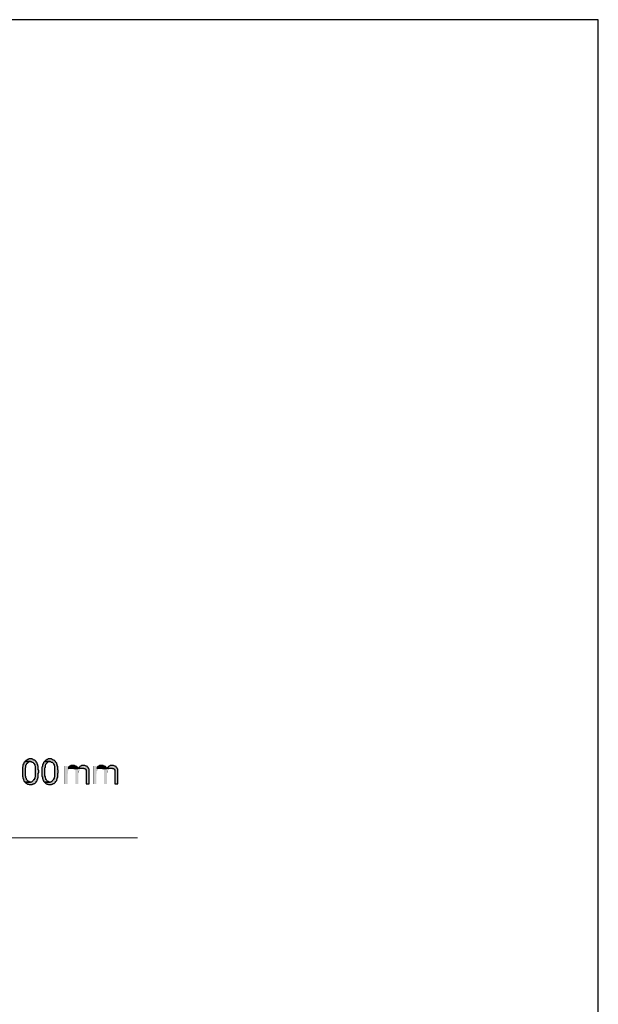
# Model space of a CAD drawing. Header units: millimetres. Extents: x 5659 to 8126, y 727 to 2118.
# Tile 38 of 53: x 6932 to 6980, y 2006 to 2087. Entities that reach past the tile are written whole.
import ezdxf

# ---------------------------------------------------------------- set-up
doc = ezdxf.new("R2010")
doc.units = ezdxf.units.MM
doc.layers.add('at_Entity', color=7, linetype='Continuous')
doc.layers.add('at_Solid', color=7, linetype='Continuous')
doc.layers.add('ramka1', color=7, linetype='Continuous', plot=False)

msp = doc.modelspace()

# ---------------------------------------------------------------- hatches: boundary and pattern name
at = {"layer": 'at_Solid'}
for points in [[(6932.206, 2025.611), (6932.164, 2025.569), (6932.122, 2025.526), (6932.122, 2025.484), (6932.079, 2025.399), (6932.079, 2025.357), (6932.037, 2025.357), (6932.037, 2025.188), (6931.995, 2025.145), (6931.995, 2024.383), (6932.037, 2024.34), (6932.037, 2024.213), (6932.079, 2024.171), (6932.079, 2024.086), (6932.122, 2024.044), (6932.122, 2024.001), (6932.164, 2023.959), (6932.206, 2023.917), (6932.672, 2023.917), (6932.588, 2023.917), (6932.545, 2023.959), (6932.503, 2023.959), (6932.461, 2024.001), (6932.418, 2024.044), (6932.376, 2024.086), (6932.333, 2024.129), (6932.333, 2024.213), (6932.291, 2024.256), (6932.291, 2024.34), (6932.249, 2024.425), (6932.249, 2025.103), (6932.291, 2025.145), (6932.291, 2025.315), (6932.333, 2025.357), (6932.333, 2025.399), (6932.376, 2025.442), (6932.418, 2025.484), (6932.461, 2025.526), (6932.503, 2025.569), (6932.545, 2025.611), (6932.672, 2025.611)], [(6932.672, 2025.823), (6932.545, 2025.823), (6932.461, 2025.781), (6932.418, 2025.781), (6932.376, 2025.738), (6932.333, 2025.738), (6932.291, 2025.696), (6932.249, 2025.653), (6932.206, 2025.611), (6932.672, 2025.611), (6932.715, 2025.611), (6932.799, 2025.569), (6932.842, 2025.569), (6932.884, 2025.526), (6932.927, 2025.484), (6932.969, 2025.442), (6932.969, 2025.399), (6933.011, 2025.357), (6933.011, 2025.272), (6933.054, 2025.23), (6933.054, 2024.34), (6933.011, 2024.298), (6933.011, 2024.213), (6932.969, 2024.171), (6932.969, 2024.086), (6932.927, 2024.086), (6932.884, 2024.044), (6932.842, 2024.001), (6932.799, 2023.959), (6932.757, 2023.917), (6932.206, 2023.917), (6932.249, 2023.874), (6932.291, 2023.832), (6932.333, 2023.79), (6932.376, 2023.79), (6932.418, 2023.747), (6932.503, 2023.747), (6932.545, 2023.705), (6932.672, 2023.705), (6932.799, 2023.705), (6932.842, 2023.747), (6932.884, 2023.747), (6932.927, 2023.79), (6933.011, 2023.79), (6933.054, 2023.832), (6933.096, 2023.874), (6933.138, 2023.917), (6933.138, 2023.959), (6933.181, 2024.001), (6933.223, 2024.044), (6933.223, 2024.129), (6933.265, 2024.171), (6933.265, 2024.256), (6933.308, 2024.298), (6933.308, 2024.637), (6933.35, 2024.679), (6933.35, 2024.891), (6933.308, 2024.933), (6933.308, 2025.188), (6933.265, 2025.272), (6933.265, 2025.357), (6933.223, 2025.399), (6933.223, 2025.484), (6933.181, 2025.526), (6933.138, 2025.569), (6933.138, 2025.611), (6933.096, 2025.653), (6933.054, 2025.696), (6933.011, 2025.738), (6932.927, 2025.738), (6932.884, 2025.781), (6932.842, 2025.781), (6932.799, 2025.823), (6932.715, 2025.823)], [(6933.816, 2025.611), (6933.774, 2025.569), (6933.731, 2025.526), (6933.731, 2025.484), (6933.689, 2025.399), (6933.689, 2025.357), (6933.647, 2025.357), (6933.647, 2025.188), (6933.604, 2025.145), (6933.604, 2024.383), (6933.647, 2024.34), (6933.647, 2024.213), (6933.689, 2024.171), (6933.689, 2024.086), (6933.731, 2024.044), (6933.731, 2024.001), (6933.774, 2023.959), (6933.816, 2023.917), (6934.282, 2023.917), (6934.197, 2023.917), (6934.155, 2023.959), (6934.113, 2023.959), (6934.07, 2024.001), (6934.028, 2024.044), (6933.986, 2024.086), (6933.943, 2024.129), (6933.943, 2024.213), (6933.901, 2024.256), (6933.901, 2024.34), (6933.858, 2024.425), (6933.858, 2025.103), (6933.901, 2025.145), (6933.901, 2025.315), (6933.943, 2025.357), (6933.943, 2025.399), (6933.986, 2025.442), (6934.028, 2025.484), (6934.07, 2025.526), (6934.113, 2025.569), (6934.155, 2025.611), (6934.282, 2025.611)], [(6934.282, 2025.823), (6934.155, 2025.823), (6934.07, 2025.781), (6934.028, 2025.781), (6933.986, 2025.738), (6933.943, 2025.738), (6933.901, 2025.696), (6933.858, 2025.653), (6933.816, 2025.611), (6934.282, 2025.611), (6934.324, 2025.611), (6934.409, 2025.569), (6934.451, 2025.569), (6934.494, 2025.526), (6934.536, 2025.484), (6934.579, 2025.442), (6934.579, 2025.399), (6934.621, 2025.357), (6934.621, 2025.272), (6934.663, 2025.23), (6934.663, 2024.34), (6934.621, 2024.298), (6934.621, 2024.213), (6934.579, 2024.171), (6934.579, 2024.086), (6934.536, 2024.086), (6934.494, 2024.044), (6934.451, 2024.001), (6934.409, 2023.959), (6934.367, 2023.917), (6933.816, 2023.917), (6933.858, 2023.874), (6933.901, 2023.832), (6933.943, 2023.79), (6933.986, 2023.79), (6934.028, 2023.747), (6934.113, 2023.747), (6934.155, 2023.705), (6934.282, 2023.705), (6934.409, 2023.705), (6934.451, 2023.747), (6934.494, 2023.747), (6934.536, 2023.79), (6934.621, 2023.79), (6934.663, 2023.832), (6934.706, 2023.874), (6934.748, 2023.917), (6934.748, 2023.959), (6934.79, 2024.001), (6934.833, 2024.044), (6934.833, 2024.129), (6934.875, 2024.171), (6934.875, 2024.256), (6934.917, 2024.298), (6934.917, 2024.637), (6934.96, 2024.679), (6934.96, 2024.891), (6934.917, 2024.933), (6934.917, 2025.188), (6934.875, 2025.272), (6934.875, 2025.357), (6934.833, 2025.399), (6934.833, 2025.484), (6934.79, 2025.526), (6934.748, 2025.569), (6934.748, 2025.611), (6934.706, 2025.653), (6934.663, 2025.696), (6934.621, 2025.738), (6934.536, 2025.738), (6934.494, 2025.781), (6934.451, 2025.781), (6934.409, 2025.823), (6934.324, 2025.823)], [(6935.735, 2025.242), (6935.48, 2025.242), (6935.48, 2023.76), (6935.735, 2023.76), (6935.735, 2024.564), (6935.777, 2024.649), (6935.777, 2024.861), (6935.819, 2024.903), (6935.862, 2024.946), (6935.862, 2024.988), (6935.946, 2025.03), (6935.735, 2025.03)], [(6935.777, 2025.073), (6935.735, 2025.03), (6936.031, 2025.03), (6936.073, 2025.073), (6936.116, 2025.073)], [(6936.201, 2025.284), (6936.031, 2025.284), (6935.946, 2025.242), (6935.904, 2025.2), (6935.819, 2025.157), (6935.819, 2025.115), (6935.777, 2025.073), (6936.116, 2025.073), (6936.201, 2025.073), (6936.243, 2025.03), (6936.582, 2025.03), (6936.582, 2025.115), (6936.539, 2025.157), (6936.497, 2025.2), (6936.455, 2025.2), (6936.412, 2025.242), (6936.37, 2025.242), (6936.285, 2025.284), (6936.243, 2025.284)], [(6936.624, 2025.073), (6936.582, 2025.03), (6936.285, 2025.03), (6936.328, 2024.988), (6936.328, 2024.946), (6936.37, 2024.903), (6936.37, 2023.76), (6936.624, 2023.76), (6936.624, 2024.649), (6936.666, 2024.734), (6936.666, 2024.819), (6936.709, 2024.903), (6936.709, 2024.946), (6936.751, 2024.946), (6936.751, 2024.988), (6936.794, 2024.988), (6936.836, 2025.03), (6936.878, 2025.073), (6937.005, 2025.073)], [(6937.048, 2025.284), (6936.921, 2025.284), (6936.836, 2025.242), (6936.794, 2025.242), (6936.751, 2025.2), (6936.709, 2025.157), (6936.666, 2025.115), (6936.624, 2025.073), (6937.048, 2025.073), (6937.09, 2025.03), (6937.175, 2025.03), (6937.217, 2024.988), (6937.26, 2024.903), (6937.26, 2023.76), (6937.514, 2023.76), (6937.514, 2024.988), (6937.471, 2025.03), (6937.471, 2025.073), (6937.429, 2025.115), (6937.387, 2025.157), (6937.387, 2025.2), (6937.344, 2025.2), (6937.302, 2025.242), (6937.26, 2025.242), (6937.175, 2025.284), (6937.132, 2025.284)], [(6938.107, 2025.242), (6937.853, 2025.242), (6937.853, 2023.76), (6938.107, 2023.76), (6938.107, 2024.564), (6938.149, 2024.649), (6938.149, 2024.861), (6938.191, 2024.903), (6938.234, 2024.946), (6938.234, 2024.988), (6938.319, 2025.03), (6938.107, 2025.03)], [(6938.149, 2025.073), (6938.107, 2025.03), (6938.403, 2025.03), (6938.446, 2025.073), (6938.488, 2025.073)], [(6938.573, 2025.284), (6938.403, 2025.284), (6938.319, 2025.242), (6938.276, 2025.2), (6938.191, 2025.157), (6938.191, 2025.115), (6938.149, 2025.073), (6938.488, 2025.073), (6938.573, 2025.073), (6938.615, 2025.03), (6938.954, 2025.03), (6938.954, 2025.115), (6938.912, 2025.157), (6938.869, 2025.2), (6938.827, 2025.2), (6938.784, 2025.242), (6938.742, 2025.242), (6938.657, 2025.284), (6938.615, 2025.284)], [(6938.996, 2025.073), (6938.954, 2025.03), (6938.657, 2025.03), (6938.7, 2024.988), (6938.7, 2024.946), (6938.742, 2024.903), (6938.742, 2023.76), (6938.996, 2023.76), (6938.996, 2024.649), (6939.039, 2024.734), (6939.039, 2024.819), (6939.081, 2024.903), (6939.081, 2024.946), (6939.123, 2024.946), (6939.123, 2024.988), (6939.166, 2024.988), (6939.208, 2025.03), (6939.25, 2025.073), (6939.378, 2025.073)], [(6939.42, 2025.284), (6939.293, 2025.284), (6939.208, 2025.242), (6939.166, 2025.242), (6939.123, 2025.2), (6939.081, 2025.157), (6939.039, 2025.115), (6938.996, 2025.073), (6939.42, 2025.073), (6939.462, 2025.03), (6939.547, 2025.03), (6939.589, 2024.988), (6939.632, 2024.903), (6939.632, 2023.76), (6939.886, 2023.76), (6939.886, 2024.988), (6939.843, 2025.03), (6939.843, 2025.073), (6939.801, 2025.115), (6939.759, 2025.157), (6939.759, 2025.2), (6939.716, 2025.2), (6939.674, 2025.242), (6939.632, 2025.242), (6939.547, 2025.284), (6939.505, 2025.284)]]:
    msp.add_hatch(color=7, dxfattribs=at).paths.add_polyline_path(points)

# ---------------------------------------------------------------- linework, layer by layer
at = {"layer": 'at_Entity', "color": 7}
for points in [[(6932.206, 2025.611), (6932.164, 2025.569), (6932.122, 2025.526), (6932.122, 2025.484), (6932.079, 2025.399), (6932.079, 2025.357), (6932.037, 2025.357), (6932.037, 2025.188), (6931.995, 2025.145), (6931.995, 2024.383), (6932.037, 2024.34), (6932.037, 2024.213), (6932.079, 2024.171), (6932.079, 2024.086), (6932.122, 2024.044), (6932.122, 2024.001), (6932.164, 2023.959), (6932.206, 2023.917), (6932.672, 2023.917), (6932.588, 2023.917), (6932.545, 2023.959), (6932.503, 2023.959), (6932.461, 2024.001), (6932.418, 2024.044), (6932.376, 2024.086), (6932.376, 2024.086), (6932.333, 2024.129), (6932.333, 2024.213), (6932.291, 2024.256), (6932.291, 2024.34), (6932.249, 2024.425), (6932.249, 2025.103), (6932.291, 2025.145), (6932.291, 2025.315), (6932.333, 2025.357), (6932.333, 2025.399), (6932.376, 2025.442), (6932.376, 2025.442), (6932.418, 2025.484), (6932.461, 2025.526), (6932.503, 2025.569), (6932.545, 2025.611), (6932.672, 2025.611), (6932.206, 2025.611)], [(6932.672, 2025.823), (6932.545, 2025.823), (6932.461, 2025.781), (6932.418, 2025.781), (6932.376, 2025.738), (6932.333, 2025.738), (6932.291, 2025.696), (6932.291, 2025.696), (6932.249, 2025.653), (6932.206, 2025.611), (6932.672, 2025.611), (6932.715, 2025.611), (6932.799, 2025.569), (6932.842, 2025.569), (6932.884, 2025.526), (6932.927, 2025.484), (6932.969, 2025.442), (6932.969, 2025.399), (6933.011, 2025.357), (6933.011, 2025.272), (6933.054, 2025.23), (6933.054, 2024.34), (6933.011, 2024.298), (6933.011, 2024.213), (6932.969, 2024.171), (6932.969, 2024.086), (6932.927, 2024.086), (6932.884, 2024.044), (6932.842, 2024.001), (6932.799, 2023.959), (6932.757, 2023.917), (6932.206, 2023.917), (6932.249, 2023.874), (6932.291, 2023.832), (6932.333, 2023.79), (6932.376, 2023.79), (6932.418, 2023.747), (6932.503, 2023.747), (6932.545, 2023.705), (6932.672, 2023.705), (6932.799, 2023.705), (6932.842, 2023.747), (6932.884, 2023.747), (6932.927, 2023.79), (6933.011, 2023.79), (6933.054, 2023.832), (6933.054, 2023.832), (6933.096, 2023.874), (6933.138, 2023.917), (6933.138, 2023.959), (6933.181, 2024.001), (6933.223, 2024.044), (6933.223, 2024.129), (6933.265, 2024.171), (6933.265, 2024.256), (6933.308, 2024.298), (6933.308, 2024.637), (6933.35, 2024.679), (6933.35, 2024.891), (6933.308, 2024.933), (6933.308, 2025.188), (6933.265, 2025.272), (6933.265, 2025.357), (6933.223, 2025.399), (6933.223, 2025.484), (6933.181, 2025.526), (6933.138, 2025.569), (6933.138, 2025.611), (6933.096, 2025.653), (6933.054, 2025.696), (6933.011, 2025.738), (6932.927, 2025.738), (6932.884, 2025.781), (6932.842, 2025.781), (6932.799, 2025.823), (6932.715, 2025.823), (6932.672, 2025.823)], [(6933.816, 2025.611), (6933.774, 2025.569), (6933.731, 2025.526), (6933.731, 2025.484), (6933.689, 2025.399), (6933.689, 2025.357), (6933.647, 2025.357), (6933.647, 2025.188), (6933.604, 2025.145), (6933.604, 2024.383), (6933.647, 2024.34), (6933.647, 2024.213), (6933.689, 2024.171), (6933.689, 2024.086), (6933.731, 2024.044), (6933.731, 2024.001), (6933.774, 2023.959), (6933.816, 2023.917), (6934.282, 2023.917), (6934.197, 2023.917), (6934.155, 2023.959), (6934.113, 2023.959), (6934.07, 2024.001), (6934.028, 2024.044), (6933.986, 2024.086), (6933.986, 2024.086), (6933.943, 2024.129), (6933.943, 2024.213), (6933.901, 2024.256), (6933.901, 2024.34), (6933.858, 2024.425), (6933.858, 2025.103), (6933.901, 2025.145), (6933.901, 2025.315), (6933.943, 2025.357), (6933.943, 2025.399), (6933.986, 2025.442), (6933.986, 2025.442), (6934.028, 2025.484), (6934.07, 2025.526), (6934.113, 2025.569), (6934.155, 2025.611), (6934.282, 2025.611), (6933.816, 2025.611)], [(6934.282, 2025.823), (6934.155, 2025.823), (6934.07, 2025.781), (6934.028, 2025.781), (6933.986, 2025.738), (6933.943, 2025.738), (6933.901, 2025.696), (6933.901, 2025.696), (6933.858, 2025.653), (6933.816, 2025.611), (6934.282, 2025.611), (6934.324, 2025.611), (6934.409, 2025.569), (6934.451, 2025.569), (6934.494, 2025.526), (6934.536, 2025.484), (6934.579, 2025.442), (6934.579, 2025.399), (6934.621, 2025.357), (6934.621, 2025.272), (6934.663, 2025.23), (6934.663, 2024.34), (6934.621, 2024.298), (6934.621, 2024.213), (6934.579, 2024.171), (6934.579, 2024.086), (6934.536, 2024.086), (6934.494, 2024.044), (6934.451, 2024.001), (6934.409, 2023.959), (6934.367, 2023.917), (6933.816, 2023.917), (6933.858, 2023.874), (6933.901, 2023.832), (6933.943, 2023.79), (6933.986, 2023.79), (6934.028, 2023.747), (6934.113, 2023.747), (6934.155, 2023.705), (6934.282, 2023.705), (6934.409, 2023.705), (6934.451, 2023.747), (6934.494, 2023.747), (6934.536, 2023.79), (6934.621, 2023.79), (6934.663, 2023.832), (6934.663, 2023.832), (6934.706, 2023.874), (6934.748, 2023.917), (6934.748, 2023.959), (6934.79, 2024.001), (6934.833, 2024.044), (6934.833, 2024.129), (6934.875, 2024.171), (6934.875, 2024.256), (6934.917, 2024.298), (6934.917, 2024.637), (6934.96, 2024.679), (6934.96, 2024.891), (6934.917, 2024.933), (6934.917, 2025.188), (6934.875, 2025.272), (6934.875, 2025.357), (6934.833, 2025.399), (6934.833, 2025.484), (6934.79, 2025.526), (6934.748, 2025.569), (6934.748, 2025.611), (6934.706, 2025.653), (6934.663, 2025.696), (6934.621, 2025.738), (6934.536, 2025.738), (6934.494, 2025.781), (6934.451, 2025.781), (6934.409, 2025.823), (6934.324, 2025.823), (6934.282, 2025.823)], [(6936.201, 2025.284), (6936.031, 2025.284), (6935.946, 2025.242), (6935.904, 2025.2), (6935.904, 2025.2), (6935.819, 2025.157), (6935.819, 2025.115), (6935.777, 2025.073), (6936.116, 2025.073), (6936.201, 2025.073), (6936.243, 2025.03), (6936.582, 2025.03), (6936.582, 2025.115), (6936.539, 2025.157), (6936.497, 2025.2), (6936.455, 2025.2), (6936.455, 2025.2), (6936.412, 2025.242), (6936.37, 2025.242), (6936.285, 2025.284), (6936.243, 2025.284), (6936.201, 2025.284)], [(6937.048, 2025.284), (6936.921, 2025.284), (6936.836, 2025.242), (6936.794, 2025.242), (6936.751, 2025.2), (6936.709, 2025.157), (6936.666, 2025.115), (6936.624, 2025.073), (6937.048, 2025.073), (6937.09, 2025.03), (6937.175, 2025.03), (6937.175, 2025.03), (6937.217, 2024.988), (6937.26, 2024.903), (6937.26, 2023.76), (6937.514, 2023.76), (6937.514, 2024.988), (6937.471, 2025.03), (6937.471, 2025.073), (6937.429, 2025.115), (6937.387, 2025.157), (6937.387, 2025.2), (6937.344, 2025.2), (6937.302, 2025.242), (6937.26, 2025.242), (6937.175, 2025.284), (6937.132, 2025.284), (6937.048, 2025.284)], [(6938.573, 2025.284), (6938.403, 2025.284), (6938.319, 2025.242), (6938.276, 2025.2), (6938.276, 2025.2), (6938.191, 2025.157), (6938.191, 2025.115), (6938.149, 2025.073), (6938.488, 2025.073), (6938.573, 2025.073), (6938.615, 2025.03), (6938.954, 2025.03), (6938.954, 2025.115), (6938.912, 2025.157), (6938.869, 2025.2), (6938.827, 2025.2), (6938.827, 2025.2), (6938.784, 2025.242), (6938.742, 2025.242), (6938.657, 2025.284), (6938.615, 2025.284), (6938.573, 2025.284)], [(6939.42, 2025.284), (6939.293, 2025.284), (6939.208, 2025.242), (6939.166, 2025.242), (6939.123, 2025.2), (6939.081, 2025.157), (6939.039, 2025.115), (6938.996, 2025.073), (6939.42, 2025.073), (6939.462, 2025.03), (6939.547, 2025.03), (6939.547, 2025.03), (6939.589, 2024.988), (6939.632, 2024.903), (6939.632, 2023.76), (6939.886, 2023.76), (6939.886, 2024.988), (6939.843, 2025.03), (6939.843, 2025.073), (6939.801, 2025.115), (6939.759, 2025.157), (6939.759, 2025.2), (6939.716, 2025.2), (6939.674, 2025.242), (6939.632, 2025.242), (6939.547, 2025.284), (6939.505, 2025.284), (6939.42, 2025.284)]]:
    msp.add_lwpolyline(points, dxfattribs=at)
for points in [[(6935.735, 2025.242, 0.00424, 0.00424, 0), (6935.48, 2025.242, 0.00424, 0.00424, 0), (6935.48, 2023.76, 0.00424, 0.00424, 0), (6935.735, 2023.76, 0.00424, 0.00424, 0), (6935.735, 2024.564, 0.00424, 0.00424, 0), (6935.777, 2024.649, 0.00424, 0.00424, 0), (6935.777, 2024.861, 0.00424, 0.00424, 0), (6935.819, 2024.903, 0.00424, 0.00424, 0), (6935.862, 2024.946, 0.00424, 0.00424, 0), (6935.862, 2024.988, 0.00424, 0.00424, 0), (6935.946, 2025.03, 0.00424, 0.00424, 0), (6935.735, 2025.03, 0.00424, 0.00424, 0), (6935.735, 2025.242, 0.00424, 0.00424, 0)], [(6935.777, 2025.073, 0.00424, 0.00424, 0), (6935.735, 2025.03, 0.00424, 0.00424, 0), (6936.031, 2025.03, 0.00424, 0.00424, 0), (6936.073, 2025.073, 0.00424, 0.00424, 0), (6936.116, 2025.073, 0.00424, 0.00424, 0), (6935.777, 2025.073, 0.00424, 0.00424, 0)], [(6936.624, 2025.073, 0.00424, 0.00424, 0), (6936.582, 2025.03, 0.00424, 0.00424, 0), (6936.285, 2025.03, 0.00424, 0.00424, 0), (6936.328, 2024.988, 0.00424, 0.00424, 0), (6936.328, 2024.946, 0.00424, 0.00424, 0), (6936.37, 2024.903, 0.00424, 0.00424, 0), (6936.37, 2023.76, 0.00424, 0.00424, 0), (6936.624, 2023.76, 0.00424, 0.00424, 0), (6936.624, 2024.649, 0.00424, 0.00424, 0), (6936.666, 2024.734, 0.00424, 0.00424, 0), (6936.666, 2024.819, 0.00424, 0.00424, 0), (6936.709, 2024.903, 0.00424, 0.00424, 0), (6936.709, 2024.946, 0.00424, 0.00424, 0), (6936.751, 2024.946, 0.00424, 0.00424, 0), (6936.751, 2024.988, 0.00424, 0.00424, 0), (6936.794, 2024.988, 0.00424, 0.00424, 0), (6936.836, 2025.03, 0.00424, 0.00424, 0), (6936.878, 2025.073, 0.00424, 0.00424, 0), (6937.005, 2025.073, 0.00424, 0.00424, 0), (6936.624, 2025.073, 0.00424, 0.00424, 0)], [(6938.107, 2025.242, 0.00424, 0.00424, 0), (6937.853, 2025.242, 0.00424, 0.00424, 0), (6937.853, 2023.76, 0.00424, 0.00424, 0), (6938.107, 2023.76, 0.00424, 0.00424, 0), (6938.107, 2024.564, 0.00424, 0.00424, 0), (6938.149, 2024.649, 0.00424, 0.00424, 0), (6938.149, 2024.861, 0.00424, 0.00424, 0), (6938.191, 2024.903, 0.00424, 0.00424, 0), (6938.234, 2024.946, 0.00424, 0.00424, 0), (6938.234, 2024.988, 0.00424, 0.00424, 0), (6938.319, 2025.03, 0.00424, 0.00424, 0), (6938.107, 2025.03, 0.00424, 0.00424, 0), (6938.107, 2025.242, 0.00424, 0.00424, 0)], [(6938.149, 2025.073, 0.00424, 0.00424, 0), (6938.107, 2025.03, 0.00424, 0.00424, 0), (6938.403, 2025.03, 0.00424, 0.00424, 0), (6938.446, 2025.073, 0.00424, 0.00424, 0), (6938.488, 2025.073, 0.00424, 0.00424, 0), (6938.149, 2025.073, 0.00424, 0.00424, 0)], [(6938.996, 2025.073, 0.00424, 0.00424, 0), (6938.954, 2025.03, 0.00424, 0.00424, 0), (6938.657, 2025.03, 0.00424, 0.00424, 0), (6938.7, 2024.988, 0.00424, 0.00424, 0), (6938.7, 2024.946, 0.00424, 0.00424, 0), (6938.742, 2024.903, 0.00424, 0.00424, 0), (6938.742, 2023.76, 0.00424, 0.00424, 0), (6938.996, 2023.76, 0.00424, 0.00424, 0), (6938.996, 2024.649, 0.00424, 0.00424, 0), (6939.039, 2024.734, 0.00424, 0.00424, 0), (6939.039, 2024.819, 0.00424, 0.00424, 0), (6939.081, 2024.903, 0.00424, 0.00424, 0), (6939.081, 2024.946, 0.00424, 0.00424, 0), (6939.123, 2024.946, 0.00424, 0.00424, 0), (6939.123, 2024.988, 0.00424, 0.00424, 0), (6939.166, 2024.988, 0.00424, 0.00424, 0), (6939.208, 2025.03, 0.00424, 0.00424, 0), (6939.25, 2025.073, 0.00424, 0.00424, 0), (6939.378, 2025.073, 0.00424, 0.00424, 0), (6938.996, 2025.073, 0.00424, 0.00424, 0)], [(6941.53, 2019.293, 0.0897, 0.0897, 0), (6915.648, 2019.293, 0.0897, 0.0897, 0), (6910.819, 2011.88, 0.0897, 0.0897, 0)]]:
    msp.add_lwpolyline(points, format="xyseb", dxfattribs=at)
at = {"layer": 'ramka1', "color": 7, "linetype": 'Continuous'}
msp.add_lwpolyline([(6769.656, 2087.026), (6769.656, 1790.026), (6979.656, 1790.026), (6979.656, 2087.026)], close=True, dxfattribs=at)

doc.saveas('drawing.dxf')
